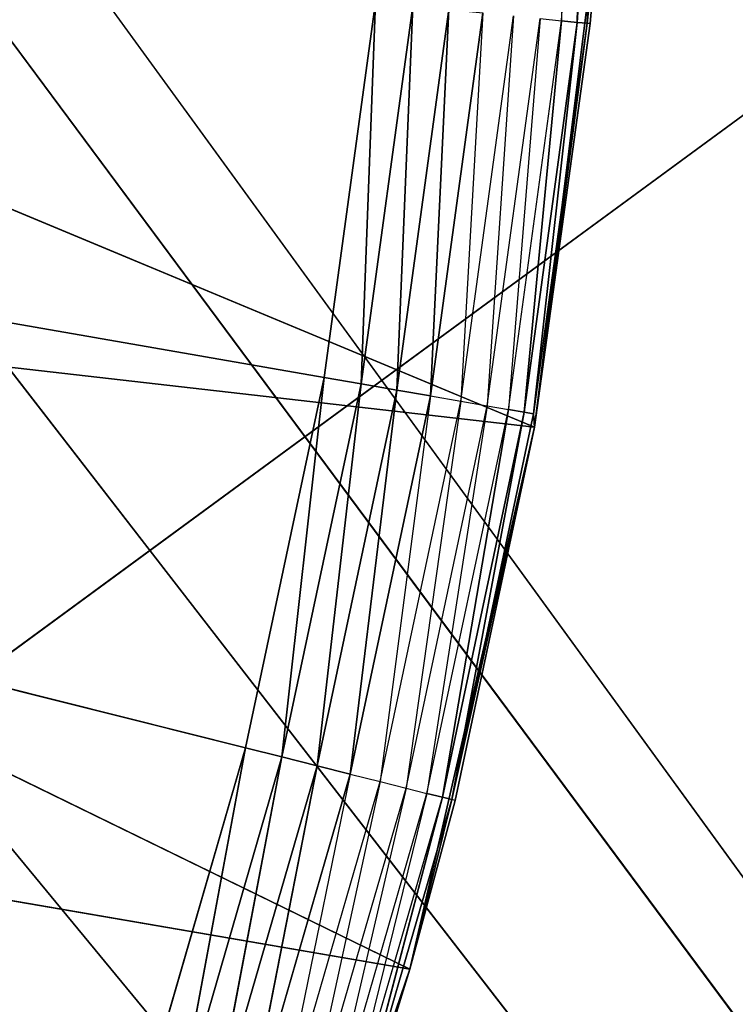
# Model space of a CAD drawing. Extents: x 0 to 6, y 0.1 to 15.2.
# Tile 205 of 256: x 5.4747 to 5.541, y 0.9351 to 1.0263. Entities that reach past the tile are written whole.
import ezdxf

# ---------------------------------------------------------------- set-up
doc = ezdxf.new("R2010")
doc.units = 0
doc.header["$LTSCALE"] = 2.54
doc.layers.get('0').update_dxf_attribs({"color": 13, "linetype": 'CONTINUOUS'})

# ---------------------------------------------------------------- blocks, each defined once
blk = doc.blocks.new('UCHWYT_NA__CI_GACZK__GIUMI')
at = {"color": 0}
for p, q in [((4.53, 0.2755, 4.016), (6.03, 1.3755, 4.016)), ((4.53, 0.2755, 4.016), (6.03, 1.3755, 4.016)), ((5.324448, 1.2455, 1.616), (6.03, 0.2755, 1.616)), ((5.324448, 1.2455, 1.616), (6.03, 0.2755, 1.616)), ((5.349495, 1.191787, 1.516), (6.03, 0.2755, 1.516)), ((5.349495, 1.191787, 1.516), (6.03, 0.2755, 1.516)), ((5.349495, 1.191787, 1.616), (6.03, 0.2755, 1.616)), ((5.349495, 1.191787, 1.616), (6.03, 0.2755, 1.616)), ((5.364835, 1.13454, 1.516), (6.03, 0.2755, 1.516)), ((5.364835, 1.13454, 1.516), (6.03, 0.2755, 1.516)), ((6.03, 0.2755, 1.616), (5.364835, 1.13454, 1.616)), ((6.03, 0.2755, 1.616), (5.364835, 1.13454, 1.616)), ((5.495607, 0.958837, 1.316), (5.03, 1.0755, 1.316)), ((5.03, 1.0755, 1.316), (5.50288, 0.993135, 1.316)), ((5.495607, 0.958837, 1.316), (5.03, 1.0755, 1.316)), ((5.03, 1.0755, 1.316), (5.50288, 0.993135, 1.316)), ((5.37, 1.0755, 1.516), (6.03, 0.2755, 1.516)), ((5.37, 1.0755, 1.516), (6.03, 0.2755, 1.516)), ((5.37, 1.0755, 1.616), (6.03, 0.2755, 1.616)), ((5.37, 1.0755, 1.616), (6.03, 0.2755, 1.616)), ((5.525149, 1.062462, 1.323144), (5.524866, 1.026155, 1.326)), ((5.524866, 1.026155, 1.326), (5.527148, 1.062409, 1.326)), ((5.527148, 1.062409, 1.326), (5.526332, 1.026008, 1.32916)), ((5.527148, 1.062409, 1.326), (5.526332, 1.026008, 1.32916)), ((5.526332, 1.026008, 1.32916), (5.528621, 1.06237, 1.32916)), ((5.526332, 1.026008, 1.32916), (5.528621, 1.06237, 1.32916)), ((5.528621, 1.06237, 1.32916), (5.52723, 1.025919, 1.332527)), ((5.528621, 1.06237, 1.32916), (5.52723, 1.025919, 1.332527)), ((5.52723, 1.025919, 1.332527), (5.529523, 1.062347, 1.332527)), ((5.52723, 1.025919, 1.332527), (5.529523, 1.062347, 1.332527)), ((5.522377, 0.988524, 1.516), (5.378939, 1.048263, 1.516)), ((5.522377, 0.988524, 1.516), (5.378939, 1.048263, 1.516)), ((5.52871, 1.039611, 1.516), (5.522377, 0.988524, 1.516)), ((5.52871, 1.039611, 1.516), (5.522377, 0.988524, 1.516)), ((5.52871, 1.039611, 1.336), (5.52723, 1.025919, 1.332527)), ((5.527533, 1.025889, 1.336), (5.52871, 1.039611, 1.516)), ((5.527533, 1.025889, 1.336), (5.52871, 1.039611, 1.516)), ((5.527533, 1.025889, 1.336), (5.52871, 1.039611, 1.336)), ((5.507631, 1.027873, 1.316), (5.50288, 0.993135, 1.316)), ((5.507631, 1.027873, 1.316), (5.50288, 0.993135, 1.316)), ((5.507631, 1.027873, 1.316), (5.506302, 0.992539, 1.316304)), ((5.507631, 1.027873, 1.316), (5.506302, 0.992539, 1.316304)), ((5.506302, 0.992539, 1.316304), (5.511087, 1.027528, 1.316304)), ((5.506302, 0.992539, 1.316304), (5.511087, 1.027528, 1.316304)), ((5.511087, 1.027528, 1.316304), (5.50962, 0.991961, 1.317206)), ((5.511087, 1.027528, 1.316304), (5.50962, 0.991961, 1.317206)), ((5.50962, 0.991961, 1.317206), (5.514438, 1.027194, 1.317206)), ((5.50962, 0.991961, 1.317206), (5.514438, 1.027194, 1.317206)), ((5.514438, 1.027194, 1.317206), (5.512732, 0.991419, 1.31868)), ((5.514438, 1.027194, 1.317206), (5.512732, 0.991419, 1.31868)), ((5.512732, 0.991419, 1.31868), (5.517582, 1.026881, 1.31868)), ((5.517582, 1.026881, 1.31868), (5.515546, 0.990929, 1.320679)), ((5.515546, 0.990929, 1.320679), (5.520424, 1.026597, 1.320679)), ((5.520424, 1.026597, 1.320679), (5.517974, 0.990506, 1.323144)), ((5.517974, 0.990506, 1.323144), (5.522876, 1.026353, 1.323144)), ((5.522876, 1.026353, 1.323144), (5.519944, 0.990163, 1.326)), ((5.519944, 0.990163, 1.326), (5.524866, 1.026155, 1.326)), ((5.524866, 1.026155, 1.326), (5.521395, 0.98991, 1.32916)), ((5.524866, 1.026155, 1.326), (5.521395, 0.98991, 1.32916)), ((5.521395, 0.98991, 1.32916), (5.526332, 1.026008, 1.32916)), ((5.521395, 0.98991, 1.32916), (5.526332, 1.026008, 1.32916)), ((5.526332, 1.026008, 1.32916), (5.522284, 0.989756, 1.332527)), ((5.526332, 1.026008, 1.32916), (5.522284, 0.989756, 1.332527)), ((5.522284, 0.989756, 1.332527), (5.52723, 1.025919, 1.332527)), ((5.522284, 0.989756, 1.332527), (5.52723, 1.025919, 1.332527)), ((5.522377, 0.988524, 1.336), (5.52723, 1.025919, 1.332527)), ((5.522377, 0.988524, 1.336), (5.52723, 1.025919, 1.332527)), ((5.522377, 0.988524, 1.336), (5.527533, 1.025889, 1.336)), ((5.527533, 1.025889, 1.336), (5.522377, 0.988524, 1.516)), ((5.527533, 1.025889, 1.336), (5.522377, 0.988524, 1.516)), ((5.522377, 0.988524, 1.336), (5.527533, 1.025889, 1.336)), ((5.522876, 1.026353, 1.323144), (5.524866, 1.026155, 1.326)), ((5.524866, 1.026155, 1.326), (5.526332, 1.026008, 1.32916)), ((5.524866, 1.026155, 1.326), (5.526332, 1.026008, 1.32916)), ((5.526332, 1.026008, 1.32916), (5.52723, 1.025919, 1.332527)), ((5.526332, 1.026008, 1.32916), (5.52723, 1.025919, 1.332527)), ((5.527533, 1.025889, 1.336), (5.52723, 1.025919, 1.332527)), ((5.510824, 0.938358, 1.516), (5.372947, 1.005589, 1.516)), ((5.510824, 0.938358, 1.516), (5.372947, 1.005589, 1.516)), ((5.522377, 0.988524, 1.516), (5.372947, 1.005589, 1.516)), ((5.522377, 0.988524, 1.516), (5.372947, 1.005589, 1.516)), ((5.50288, 0.993135, 1.316), (5.495607, 0.958837, 1.316)), ((5.50288, 0.993135, 1.316), (5.495607, 0.958837, 1.316)), ((5.50288, 0.993135, 1.316), (5.498975, 0.957993, 1.316304)), ((5.50288, 0.993135, 1.316), (5.498975, 0.957993, 1.316304)), ((5.50288, 0.993135, 1.316), (5.506302, 0.992539, 1.316304)), ((5.50288, 0.993135, 1.316), (5.506302, 0.992539, 1.316304)), ((5.498975, 0.957993, 1.316304), (5.506302, 0.992539, 1.316304)), ((5.498975, 0.957993, 1.316304), (5.506302, 0.992539, 1.316304)), ((5.506302, 0.992539, 1.316304), (5.502242, 0.957174, 1.317206)), ((5.506302, 0.992539, 1.316304), (5.502242, 0.957174, 1.317206)), ((5.502242, 0.957174, 1.317206), (5.50962, 0.991961, 1.317206)), ((5.502242, 0.957174, 1.317206), (5.50962, 0.991961, 1.317206)), ((5.50962, 0.991961, 1.317206), (5.505307, 0.956406, 1.31868)), ((5.50962, 0.991961, 1.317206), (5.505307, 0.956406, 1.31868)), ((5.506302, 0.992539, 1.316304), (5.50962, 0.991961, 1.317206)), ((5.506302, 0.992539, 1.316304), (5.50962, 0.991961, 1.317206)), ((5.50962, 0.991961, 1.317206), (5.512732, 0.991419, 1.31868)), ((5.50962, 0.991961, 1.317206), (5.512732, 0.991419, 1.31868)), ((5.505307, 0.956406, 1.31868), (5.512732, 0.991419, 1.31868)), ((5.512732, 0.991419, 1.31868), (5.508077, 0.955712, 1.320679)), ((5.508077, 0.955712, 1.320679), (5.515546, 0.990929, 1.320679)), ((5.515546, 0.990929, 1.320679), (5.510468, 0.955113, 1.323144)), ((5.512732, 0.991419, 1.31868), (5.515546, 0.990929, 1.320679)), ((5.515546, 0.990929, 1.320679), (5.517974, 0.990506, 1.323144)), ((5.510468, 0.955113, 1.323144), (5.517974, 0.990506, 1.323144)), ((5.517974, 0.990506, 1.323144), (5.512408, 0.954627, 1.326)), ((5.512408, 0.954627, 1.326), (5.519944, 0.990163, 1.326)), ((5.519944, 0.990163, 1.326), (5.513837, 0.954269, 1.32916)), ((5.519944, 0.990163, 1.326), (5.513837, 0.954269, 1.32916)), ((5.517974, 0.990506, 1.323144), (5.519944, 0.990163, 1.326)), ((5.519944, 0.990163, 1.326), (5.521395, 0.98991, 1.32916)), ((5.519944, 0.990163, 1.326), (5.521395, 0.98991, 1.32916)), ((5.513837, 0.954269, 1.32916), (5.521395, 0.98991, 1.32916)), ((5.513837, 0.954269, 1.32916), (5.521395, 0.98991, 1.32916)), ((5.521395, 0.98991, 1.32916), (5.514712, 0.95405, 1.332527)), ((5.521395, 0.98991, 1.32916), (5.514712, 0.95405, 1.332527)), ((5.514712, 0.95405, 1.332527), (5.522284, 0.989756, 1.332527)), ((5.514712, 0.95405, 1.332527), (5.522284, 0.989756, 1.332527)), ((5.521395, 0.98991, 1.32916), (5.522284, 0.989756, 1.332527)), ((5.521395, 0.98991, 1.32916), (5.522284, 0.989756, 1.332527)), ((5.522377, 0.988524, 1.336), (5.522284, 0.989756, 1.332527)), ((5.522377, 0.988524, 1.336), (5.522284, 0.989756, 1.332527)), ((5.522377, 0.988524, 1.516), (5.510824, 0.938358, 1.516)), ((5.522377, 0.988524, 1.516), (5.510824, 0.938358, 1.516)), ((5.522377, 0.988524, 1.336), (5.514712, 0.95405, 1.332527)), ((5.522377, 0.988524, 1.336), (5.514712, 0.95405, 1.332527)), ((5.522377, 0.988524, 1.516), (5.515007, 0.953976, 1.336)), ((5.515007, 0.953976, 1.336), (5.522377, 0.988524, 1.336)), ((5.522377, 0.988524, 1.516), (5.515007, 0.953976, 1.336)), ((5.515007, 0.953976, 1.336), (5.522377, 0.988524, 1.336)), ((5.522377, 0.988524, 1.336), (5.522377, 0.988524, 1.516)), ((5.522377, 0.988524, 1.336), (5.522377, 0.988524, 1.516)), ((5.510824, 0.938358, 1.516), (5.361756, 0.963975, 1.516)), ((5.510824, 0.938358, 1.516), (5.361756, 0.963975, 1.516)), ((5.495607, 0.958837, 1.316), (5.485849, 0.925161, 1.316)), ((5.495607, 0.958837, 1.316), (5.485849, 0.925161, 1.316)), ((5.495607, 0.958837, 1.316), (5.489147, 0.924073, 1.316304)), ((5.495607, 0.958837, 1.316), (5.489147, 0.924073, 1.316304)), ((5.495607, 0.958837, 1.316), (5.498975, 0.957993, 1.316304)), ((5.495607, 0.958837, 1.316), (5.498975, 0.957993, 1.316304)), ((5.489147, 0.924073, 1.316304), (5.498975, 0.957993, 1.316304)), ((5.489147, 0.924073, 1.316304), (5.498975, 0.957993, 1.316304)), ((5.498975, 0.957993, 1.316304), (5.492345, 0.923019, 1.317206)), ((5.498975, 0.957993, 1.316304), (5.492345, 0.923019, 1.317206)), ((5.492345, 0.923019, 1.317206), (5.502242, 0.957174, 1.317206)), ((5.492345, 0.923019, 1.317206), (5.502242, 0.957174, 1.317206)), ((5.502242, 0.957174, 1.317206), (5.495346, 0.922029, 1.31868)), ((5.502242, 0.957174, 1.317206), (5.495346, 0.922029, 1.31868)), ((5.498975, 0.957993, 1.316304), (5.502242, 0.957174, 1.317206)), ((5.498975, 0.957993, 1.316304), (5.502242, 0.957174, 1.317206)), ((5.502242, 0.957174, 1.317206), (5.505307, 0.956406, 1.31868)), ((5.502242, 0.957174, 1.317206), (5.505307, 0.956406, 1.31868)), ((5.495346, 0.922029, 1.31868), (5.505307, 0.956406, 1.31868)), ((5.505307, 0.956406, 1.31868), (5.498058, 0.921135, 1.320679)), ((5.505307, 0.956406, 1.31868), (5.508077, 0.955712, 1.320679)), ((5.498058, 0.921135, 1.320679), (5.508077, 0.955712, 1.320679)), ((5.508077, 0.955712, 1.320679), (5.500399, 0.920362, 1.323144)), ((5.508077, 0.955712, 1.320679), (5.510468, 0.955113, 1.323144)), ((5.500399, 0.920362, 1.323144), (5.510468, 0.955113, 1.323144)), ((5.510468, 0.955113, 1.323144), (5.502298, 0.919736, 1.326)), ((5.502298, 0.919736, 1.326), (5.512408, 0.954627, 1.326)), ((5.512408, 0.954627, 1.326), (5.503697, 0.919275, 1.32916)), ((5.510468, 0.955113, 1.323144), (5.512408, 0.954627, 1.326)), ((5.512408, 0.954627, 1.326), (5.513837, 0.954269, 1.32916)), ((5.503697, 0.919275, 1.32916), (5.513837, 0.954269, 1.32916)), ((5.513837, 0.954269, 1.32916), (5.504554, 0.918992, 1.332527)), ((5.513837, 0.954269, 1.32916), (5.504554, 0.918992, 1.332527)), ((5.504554, 0.918992, 1.332527), (5.514712, 0.95405, 1.332527)), ((5.504554, 0.918992, 1.332527), (5.514712, 0.95405, 1.332527)), ((5.510824, 0.938358, 1.336), (5.514712, 0.95405, 1.332527)), ((5.510824, 0.938358, 1.516), (5.515007, 0.953976, 1.336)), ((5.510824, 0.938358, 1.516), (5.515007, 0.953976, 1.336)), ((5.510824, 0.938358, 1.336), (5.515007, 0.953976, 1.336)), ((5.513837, 0.954269, 1.32916), (5.514712, 0.95405, 1.332527)), ((5.513837, 0.954269, 1.32916), (5.514712, 0.95405, 1.332527)), ((5.515007, 0.953976, 1.336), (5.514712, 0.95405, 1.332527)), ((5.510824, 0.938358, 1.516), (5.494175, 0.889646, 1.516)), ((5.510824, 0.938358, 1.516), (5.494175, 0.889646, 1.516)), ((5.510824, 0.938358, 1.336), (5.504554, 0.918992, 1.332527)), ((5.504842, 0.918897, 1.336), (5.510824, 0.938358, 1.516)), ((5.504842, 0.918897, 1.336), (5.510824, 0.938358, 1.516)), ((5.504842, 0.918897, 1.336), (5.510824, 0.938358, 1.336)), ((5.510824, 0.938358, 1.516), (5.510824, 0.938358, 1.336)), ((5.510824, 0.938358, 1.516), (5.510824, 0.938358, 1.336))]:
    blk.add_line(p, q, dxfattribs=at)
mesh = blk.add_polyface(dxfattribs=at)
corners = [(6.03, 14.8755, 1.616), (5.324448, 1.2455, 1.616), (6.03, 0.2755, 1.616)]
mesh.append_faces([[corners[k] for k in face] for face in [(0, 1, 2)]], dxfattribs={"color": 0})
mesh = blk.add_polyface(dxfattribs=at)
corners = [(6.03, 0.2755, 1.516), (5.349495, 1.191787, 1.516), (6.03, 14.8755, 1.516)]
mesh.append_faces([[corners[k] for k in face] for face in [(0, 1, 2)]], dxfattribs={"color": 0})
mesh = blk.add_polyface(dxfattribs=at)
corners = [(6.03, 0.2755, 4.116), (4.53, 1.3755, 4.116), (4.53, 0.2755, 4.116)]
mesh.append_faces([[corners[k] for k in face] for face in [(0, 1, 2)]], dxfattribs={"color": 0})
mesh = blk.add_polyface(dxfattribs=at)
corners = [(6.03, 1.3755, 4.116), (4.53, 1.3755, 4.116), (6.03, 0.2755, 4.116)]
mesh.append_faces([[corners[k] for k in face] for face in [(0, 1, 2)]], dxfattribs={"color": 0})
mesh = blk.add_polyface(dxfattribs=at)
corners = [(6.03, 0.2755, 4.016), (4.53, 0.2755, 4.016), (6.03, 1.3755, 4.016)]
mesh.append_faces([[corners[k] for k in face] for face in [(0, 1, 2)]], dxfattribs={"color": 0})
mesh = blk.add_polyface(dxfattribs=at)
corners = [(6.03, 1.3755, 4.016), (4.53, 0.2755, 4.016), (4.53, 1.3755, 4.016)]
mesh.append_faces([[corners[k] for k in face] for face in [(0, 1, 2)]], dxfattribs={"color": 0})
mesh = blk.add_polyface(dxfattribs=at)
corners = [(6.03, 0.2755, 1.616), (5.324448, 1.2455, 1.616), (5.349495, 1.191787, 1.616)]
mesh.append_faces([[corners[k] for k in face] for face in [(0, 1, 2)]], dxfattribs={"color": 0})
mesh = blk.add_polyface(dxfattribs=at)
corners = [(6.03, 0.2755, 1.516), (5.364835, 1.13454, 1.516), (5.349495, 1.191787, 1.516)]
mesh.append_faces([[corners[k] for k in face] for face in [(0, 1, 2)]], dxfattribs={"color": 0})
mesh = blk.add_polyface(dxfattribs=at)
corners = [(6.03, 0.2755, 1.616), (5.349495, 1.191787, 1.616), (5.364835, 1.13454, 1.616)]
mesh.append_faces([[corners[k] for k in face] for face in [(0, 1, 2)]], dxfattribs={"color": 0})
mesh = blk.add_polyface(dxfattribs=at)
corners = [(6.03, 0.2755, 1.516), (5.37, 1.0755, 1.516), (5.364835, 1.13454, 1.516)]
mesh.append_faces([[corners[k] for k in face] for face in [(0, 1, 2)]], dxfattribs={"color": 0})
mesh = blk.add_polyface(dxfattribs=at)
corners = [(6.03, 0.2755, 1.616), (5.364835, 1.13454, 1.616), (5.37, 1.0755, 1.616)]
mesh.append_faces([[corners[k] for k in face] for face in [(0, 1, 2)]], dxfattribs={"color": 0})
mesh = blk.add_polyface(dxfattribs=at)
corners = [(5.50288, 0.993135, 1.316), (5.495607, 0.958837, 1.316), (5.03, 1.0755, 1.316)]
mesh.append_faces([[corners[k] for k in face] for face in [(0, 1, 2)]], dxfattribs={"color": 0})
mesh = blk.add_polyface(dxfattribs=at)
corners = [(5.495607, 0.958837, 1.316), (5.485849, 0.925161, 1.316), (5.03, 1.0755, 1.316)]
mesh.append_faces([[corners[k] for k in face] for face in [(0, 1, 2)]], dxfattribs={"color": 0})
mesh = blk.add_polyface(dxfattribs=at)
corners = [(5.485849, 0.925161, 1.316), (5.473659, 0.892287, 1.316), (5.03, 1.0755, 1.316)]
mesh.append_faces([[corners[k] for k in face] for face in [(0, 1, 2)]], dxfattribs={"color": 0})
mesh = blk.add_polyface(dxfattribs=at)
corners = [(5.507631, 1.027873, 1.316), (5.50288, 0.993135, 1.316), (5.03, 1.0755, 1.316)]
mesh.append_faces([[corners[k] for k in face] for face in [(0, 1, 2)]], dxfattribs={"color": 0})
mesh = blk.add_polyface(dxfattribs=at)
corners = [(6.03, 0.2755, 1.516), (5.364835, 1.01646, 1.516), (5.37, 1.0755, 1.516)]
mesh.append_faces([[corners[k] for k in face] for face in [(0, 1, 2)]], dxfattribs={"color": 0})
mesh = blk.add_polyface(dxfattribs=at)
corners = [(6.03, 0.2755, 1.616), (5.37, 1.0755, 1.616), (5.364835, 1.01646, 1.616)]
mesh.append_faces([[corners[k] for k in face] for face in [(0, 1, 2)]], dxfattribs={"color": 0})
mesh = blk.add_polyface(dxfattribs=at)
corners = [(5.527148, 1.062409, 1.326), (5.526332, 1.026008, 1.32916), (5.524866, 1.026155, 1.326)]
mesh.append_faces([[corners[k] for k in face] for face in [(0, 1, 2)]], dxfattribs={"color": 0})
mesh = blk.add_polyface(dxfattribs=at)
corners = [(5.527148, 1.062409, 1.326), (5.528621, 1.06237, 1.32916), (5.526332, 1.026008, 1.32916)]
mesh.append_faces([[corners[k] for k in face] for face in [(0, 1, 2)]], dxfattribs={"color": 0})
mesh = blk.add_polyface(dxfattribs=at)
corners = [(5.528621, 1.06237, 1.32916), (5.52723, 1.025919, 1.332527), (5.526332, 1.026008, 1.32916)]
mesh.append_faces([[corners[k] for k in face] for face in [(0, 1, 2)]], dxfattribs={"color": 0})
mesh = blk.add_polyface(dxfattribs=at)
corners = [(5.528621, 1.06237, 1.32916), (5.529523, 1.062347, 1.332527), (5.52723, 1.025919, 1.332527)]
mesh.append_faces([[corners[k] for k in face] for face in [(0, 1, 2)]], dxfattribs={"color": 0})
mesh = blk.add_polyface(dxfattribs=at)
corners = [(5.529523, 1.062347, 1.332527), (5.52871, 1.039611, 1.336), (5.52723, 1.025919, 1.332527)]
mesh.append_faces([[corners[k] for k in face] for face in [(0, 1, 2)]], dxfattribs={"color": 0})
mesh = blk.add_polyface(dxfattribs=at)
corners = [(5.522377, 0.988524, 1.516), (5.378939, 1.048263, 1.516), (5.372947, 1.005589, 1.516)]
mesh.append_faces([[corners[k] for k in face] for face in [(0, 1, 2)]], dxfattribs={"color": 0})
mesh = blk.add_polyface(dxfattribs=at)
corners = [(5.52871, 1.039611, 1.516), (5.378939, 1.048263, 1.516), (5.522377, 0.988524, 1.516)]
mesh.append_faces([[corners[k] for k in face] for face in [(0, 1, 2)]], dxfattribs={"color": 0})
mesh = blk.add_polyface(dxfattribs=at)
corners = [(5.52871, 1.039611, 1.516), (5.522377, 0.988524, 1.516), (5.527533, 1.025889, 1.336)]
mesh.append_faces([[corners[k] for k in face] for face in [(0, 1, 2)]], dxfattribs={"color": 0})
mesh = blk.add_polyface(dxfattribs=at)
corners = [(5.52871, 1.039611, 1.516), (5.527533, 1.025889, 1.336), (5.52871, 1.039611, 1.336)]
mesh.append_faces([[corners[k] for k in face] for face in [(0, 1, 2)]], dxfattribs={"color": 0})
mesh = blk.add_polyface(dxfattribs=at)
corners = [(5.507631, 1.027873, 1.316), (5.506302, 0.992539, 1.316304), (5.50288, 0.993135, 1.316)]
mesh.append_faces([[corners[k] for k in face] for face in [(0, 1, 2)]], dxfattribs={"color": 0})
mesh = blk.add_polyface(dxfattribs=at)
corners = [(5.511087, 1.027528, 1.316304), (5.506302, 0.992539, 1.316304), (5.507631, 1.027873, 1.316)]
mesh.append_faces([[corners[k] for k in face] for face in [(0, 1, 2)]], dxfattribs={"color": 0})
mesh = blk.add_polyface(dxfattribs=at)
corners = [(5.511087, 1.027528, 1.316304), (5.50962, 0.991961, 1.317206), (5.506302, 0.992539, 1.316304)]
mesh.append_faces([[corners[k] for k in face] for face in [(0, 1, 2)]], dxfattribs={"color": 0})
mesh = blk.add_polyface(dxfattribs=at)
corners = [(5.514438, 1.027194, 1.317206), (5.50962, 0.991961, 1.317206), (5.511087, 1.027528, 1.316304)]
mesh.append_faces([[corners[k] for k in face] for face in [(0, 1, 2)]], dxfattribs={"color": 0})
mesh = blk.add_polyface(dxfattribs=at)
corners = [(5.514438, 1.027194, 1.317206), (5.512732, 0.991419, 1.31868), (5.50962, 0.991961, 1.317206)]
mesh.append_faces([[corners[k] for k in face] for face in [(0, 1, 2)]], dxfattribs={"color": 0})
mesh = blk.add_polyface(dxfattribs=at)
corners = [(5.517582, 1.026881, 1.31868), (5.512732, 0.991419, 1.31868), (5.514438, 1.027194, 1.317206)]
mesh.append_faces([[corners[k] for k in face] for face in [(0, 1, 2)]], dxfattribs={"color": 0})
mesh = blk.add_polyface(dxfattribs=at)
corners = [(5.524866, 1.026155, 1.326), (5.521395, 0.98991, 1.32916), (5.519944, 0.990163, 1.326)]
mesh.append_faces([[corners[k] for k in face] for face in [(0, 1, 2)]], dxfattribs={"color": 0})
mesh = blk.add_polyface(dxfattribs=at)
corners = [(5.524866, 1.026155, 1.326), (5.526332, 1.026008, 1.32916), (5.521395, 0.98991, 1.32916)]
mesh.append_faces([[corners[k] for k in face] for face in [(0, 1, 2)]], dxfattribs={"color": 0})
mesh = blk.add_polyface(dxfattribs=at)
corners = [(5.526332, 1.026008, 1.32916), (5.522284, 0.989756, 1.332527), (5.521395, 0.98991, 1.32916)]
mesh.append_faces([[corners[k] for k in face] for face in [(0, 1, 2)]], dxfattribs={"color": 0})
mesh = blk.add_polyface(dxfattribs=at)
corners = [(5.526332, 1.026008, 1.32916), (5.52723, 1.025919, 1.332527), (5.522284, 0.989756, 1.332527)]
mesh.append_faces([[corners[k] for k in face] for face in [(0, 1, 2)]], dxfattribs={"color": 0})
mesh = blk.add_polyface(dxfattribs=at)
corners = [(5.52723, 1.025919, 1.332527), (5.522377, 0.988524, 1.336), (5.522284, 0.989756, 1.332527)]
mesh.append_faces([[corners[k] for k in face] for face in [(0, 1, 2)]], dxfattribs={"color": 0})
mesh = blk.add_polyface(dxfattribs=at)
corners = [(5.52723, 1.025919, 1.332527), (5.527533, 1.025889, 1.336), (5.522377, 0.988524, 1.336)]
mesh.append_faces([[corners[k] for k in face] for face in [(0, 1, 2)]], dxfattribs={"color": 0})
mesh = blk.add_polyface(dxfattribs=at)
corners = [(5.527533, 1.025889, 1.336), (5.522377, 0.988524, 1.516), (5.522377, 0.988524, 1.336)]
mesh.append_faces([[corners[k] for k in face] for face in [(0, 1, 2)]], dxfattribs={"color": 0})
mesh = blk.add_polyface(dxfattribs=at)
corners = [(6.03, 0.2755, 1.616), (1.364835, 1.01646, 1.616), (1.349495, 0.959213, 1.616)]
mesh.append_faces([[corners[k] for k in face] for face in [(0, 1, 2)]], dxfattribs={"color": 0})
mesh = blk.add_polyface(dxfattribs=at)
corners = [(6.03, 0.2755, 1.616), (4.970959, 0.740665, 1.616), (1.364835, 1.01646, 1.616)]
mesh.append_faces([[corners[k] for k in face] for face in [(0, 1, 2)]], dxfattribs={"color": 0})
mesh = blk.add_polyface(dxfattribs=at)
corners = [(6.03, 0.2755, 1.516), (5.349495, 0.959213, 1.516), (5.364835, 1.01646, 1.516)]
mesh.append_faces([[corners[k] for k in face] for face in [(0, 1, 2)]], dxfattribs={"color": 0})
mesh = blk.add_polyface(dxfattribs=at)
corners = [(6.03, 0.2755, 1.616), (5.364835, 1.01646, 1.616), (5.349495, 0.959213, 1.616)]
mesh.append_faces([[corners[k] for k in face] for face in [(0, 1, 2)]], dxfattribs={"color": 0})
mesh = blk.add_polyface(dxfattribs=at)
corners = [(5.510824, 0.938358, 1.516), (5.372947, 1.005589, 1.516), (5.361756, 0.963975, 1.516)]
mesh.append_faces([[corners[k] for k in face] for face in [(0, 1, 2)]], dxfattribs={"color": 0})
mesh = blk.add_polyface(dxfattribs=at)
corners = [(5.522377, 0.988524, 1.516), (5.372947, 1.005589, 1.516), (5.510824, 0.938358, 1.516)]
mesh.append_faces([[corners[k] for k in face] for face in [(0, 1, 2)]], dxfattribs={"color": 0})
mesh = blk.add_polyface(dxfattribs=at)
corners = [(5.50288, 0.993135, 1.316), (5.498975, 0.957993, 1.316304), (5.495607, 0.958837, 1.316)]
mesh.append_faces([[corners[k] for k in face] for face in [(0, 1, 2)]], dxfattribs={"color": 0})
mesh = blk.add_polyface(dxfattribs=at)
corners = [(5.506302, 0.992539, 1.316304), (5.498975, 0.957993, 1.316304), (5.50288, 0.993135, 1.316)]
mesh.append_faces([[corners[k] for k in face] for face in [(0, 1, 2)]], dxfattribs={"color": 0})
mesh = blk.add_polyface(dxfattribs=at)
corners = [(5.506302, 0.992539, 1.316304), (5.502242, 0.957174, 1.317206), (5.498975, 0.957993, 1.316304)]
mesh.append_faces([[corners[k] for k in face] for face in [(0, 1, 2)]], dxfattribs={"color": 0})
mesh = blk.add_polyface(dxfattribs=at)
corners = [(5.50962, 0.991961, 1.317206), (5.502242, 0.957174, 1.317206), (5.506302, 0.992539, 1.316304)]
mesh.append_faces([[corners[k] for k in face] for face in [(0, 1, 2)]], dxfattribs={"color": 0})
mesh = blk.add_polyface(dxfattribs=at)
corners = [(5.50962, 0.991961, 1.317206), (5.505307, 0.956406, 1.31868), (5.502242, 0.957174, 1.317206)]
mesh.append_faces([[corners[k] for k in face] for face in [(0, 1, 2)]], dxfattribs={"color": 0})
mesh = blk.add_polyface(dxfattribs=at)
corners = [(5.512732, 0.991419, 1.31868), (5.505307, 0.956406, 1.31868), (5.50962, 0.991961, 1.317206)]
mesh.append_faces([[corners[k] for k in face] for face in [(0, 1, 2)]], dxfattribs={"color": 0})
mesh = blk.add_polyface(dxfattribs=at)
corners = [(5.519944, 0.990163, 1.326), (5.513837, 0.954269, 1.32916), (5.512408, 0.954627, 1.326)]
mesh.append_faces([[corners[k] for k in face] for face in [(0, 1, 2)]], dxfattribs={"color": 0})
mesh = blk.add_polyface(dxfattribs=at)
corners = [(5.519944, 0.990163, 1.326), (5.521395, 0.98991, 1.32916), (5.513837, 0.954269, 1.32916)]
mesh.append_faces([[corners[k] for k in face] for face in [(0, 1, 2)]], dxfattribs={"color": 0})
mesh = blk.add_polyface(dxfattribs=at)
corners = [(5.521395, 0.98991, 1.32916), (5.514712, 0.95405, 1.332527), (5.513837, 0.954269, 1.32916)]
mesh.append_faces([[corners[k] for k in face] for face in [(0, 1, 2)]], dxfattribs={"color": 0})
mesh = blk.add_polyface(dxfattribs=at)
corners = [(5.521395, 0.98991, 1.32916), (5.522284, 0.989756, 1.332527), (5.514712, 0.95405, 1.332527)]
mesh.append_faces([[corners[k] for k in face] for face in [(0, 1, 2)]], dxfattribs={"color": 0})
mesh = blk.add_polyface(dxfattribs=at)
corners = [(5.522284, 0.989756, 1.332527), (5.522377, 0.988524, 1.336), (5.514712, 0.95405, 1.332527)]
mesh.append_faces([[corners[k] for k in face] for face in [(0, 1, 2)]], dxfattribs={"color": 0})
mesh = blk.add_polyface(dxfattribs=at)
corners = [(5.522377, 0.988524, 1.516), (5.510824, 0.938358, 1.516), (5.515007, 0.953976, 1.336)]
mesh.append_faces([[corners[k] for k in face] for face in [(0, 1, 2)]], dxfattribs={"color": 0})
mesh = blk.add_polyface(dxfattribs=at)
corners = [(5.522377, 0.988524, 1.336), (5.515007, 0.953976, 1.336), (5.514712, 0.95405, 1.332527)]
mesh.append_faces([[corners[k] for k in face] for face in [(0, 1, 2)]], dxfattribs={"color": 0})
mesh = blk.add_polyface(dxfattribs=at)
corners = [(5.522377, 0.988524, 1.516), (5.515007, 0.953976, 1.336), (5.522377, 0.988524, 1.336)]
mesh.append_faces([[corners[k] for k in face] for face in [(0, 1, 2)]], dxfattribs={"color": 0})
mesh = blk.add_polyface(dxfattribs=at)
corners = [(5.494175, 0.889646, 1.516), (5.361756, 0.963975, 1.516), (5.345536, 0.924051, 1.516)]
mesh.append_faces([[corners[k] for k in face] for face in [(0, 1, 2)]], dxfattribs={"color": 0})
mesh = blk.add_polyface(dxfattribs=at)
corners = [(5.510824, 0.938358, 1.516), (5.361756, 0.963975, 1.516), (5.494175, 0.889646, 1.516)]
mesh.append_faces([[corners[k] for k in face] for face in [(0, 1, 2)]], dxfattribs={"color": 0})
mesh = blk.add_polyface(dxfattribs=at)
corners = [(6.03, 0.2755, 1.616), (1.349495, 0.959213, 1.616), (1.324449, 0.9055, 1.616)]
mesh.append_faces([[corners[k] for k in face] for face in [(0, 1, 2)]], dxfattribs={"color": 0})
mesh = blk.add_polyface(dxfattribs=at)
corners = [(6.03, 0.2755, 1.516), (5.324448, 0.9055, 1.516), (5.349495, 0.959213, 1.516)]
mesh.append_faces([[corners[k] for k in face] for face in [(0, 1, 2)]], dxfattribs={"color": 0})
mesh = blk.add_polyface(dxfattribs=at)
corners = [(6.03, 0.2755, 1.616), (5.349495, 0.959213, 1.616), (5.324448, 0.9055, 1.616)]
mesh.append_faces([[corners[k] for k in face] for face in [(0, 1, 2)]], dxfattribs={"color": 0})
mesh = blk.add_polyface(dxfattribs=at)
corners = [(5.495607, 0.958837, 1.316), (5.489147, 0.924073, 1.316304), (5.485849, 0.925161, 1.316)]
mesh.append_faces([[corners[k] for k in face] for face in [(0, 1, 2)]], dxfattribs={"color": 0})
mesh = blk.add_polyface(dxfattribs=at)
corners = [(5.498975, 0.957993, 1.316304), (5.489147, 0.924073, 1.316304), (5.495607, 0.958837, 1.316)]
mesh.append_faces([[corners[k] for k in face] for face in [(0, 1, 2)]], dxfattribs={"color": 0})
mesh = blk.add_polyface(dxfattribs=at)
corners = [(5.498975, 0.957993, 1.316304), (5.492345, 0.923019, 1.317206), (5.489147, 0.924073, 1.316304)]
mesh.append_faces([[corners[k] for k in face] for face in [(0, 1, 2)]], dxfattribs={"color": 0})
mesh = blk.add_polyface(dxfattribs=at)
corners = [(5.502242, 0.957174, 1.317206), (5.492345, 0.923019, 1.317206), (5.498975, 0.957993, 1.316304)]
mesh.append_faces([[corners[k] for k in face] for face in [(0, 1, 2)]], dxfattribs={"color": 0})
mesh = blk.add_polyface(dxfattribs=at)
corners = [(5.502242, 0.957174, 1.317206), (5.495346, 0.922029, 1.31868), (5.492345, 0.923019, 1.317206)]
mesh.append_faces([[corners[k] for k in face] for face in [(0, 1, 2)]], dxfattribs={"color": 0})
mesh = blk.add_polyface(dxfattribs=at)
corners = [(5.505307, 0.956406, 1.31868), (5.495346, 0.922029, 1.31868), (5.502242, 0.957174, 1.317206)]
mesh.append_faces([[corners[k] for k in face] for face in [(0, 1, 2)]], dxfattribs={"color": 0})
mesh = blk.add_polyface(dxfattribs=at)
corners = [(5.513837, 0.954269, 1.32916), (5.504554, 0.918992, 1.332527), (5.503697, 0.919275, 1.32916)]
mesh.append_faces([[corners[k] for k in face] for face in [(0, 1, 2)]], dxfattribs={"color": 0})
mesh = blk.add_polyface(dxfattribs=at)
corners = [(5.513837, 0.954269, 1.32916), (5.514712, 0.95405, 1.332527), (5.504554, 0.918992, 1.332527)]
mesh.append_faces([[corners[k] for k in face] for face in [(0, 1, 2)]], dxfattribs={"color": 0})
mesh = blk.add_polyface(dxfattribs=at)
corners = [(5.514712, 0.95405, 1.332527), (5.510824, 0.938358, 1.336), (5.504554, 0.918992, 1.332527)]
mesh.append_faces([[corners[k] for k in face] for face in [(0, 1, 2)]], dxfattribs={"color": 0})
mesh = blk.add_polyface(dxfattribs=at)
corners = [(5.515007, 0.953976, 1.336), (5.510824, 0.938358, 1.516), (5.510824, 0.938358, 1.336)]
mesh.append_faces([[corners[k] for k in face] for face in [(0, 1, 2)]], dxfattribs={"color": 0})
mesh = blk.add_polyface(dxfattribs=at)
corners = [(5.510824, 0.938358, 1.516), (5.494175, 0.889646, 1.516), (5.504842, 0.918897, 1.336)]
mesh.append_faces([[corners[k] for k in face] for face in [(0, 1, 2)]], dxfattribs={"color": 0})
mesh = blk.add_polyface(dxfattribs=at)
corners = [(5.510824, 0.938358, 1.516), (5.504842, 0.918897, 1.336), (5.510824, 0.938358, 1.336)]
mesh.append_faces([[corners[k] for k in face] for face in [(0, 1, 2)]], dxfattribs={"color": 0})

msp = doc.modelspace()

# ---------------------------------------------------------------- block references
at = {"color": 0}
msp.add_blockref('UCHWYT_NA__CI_GACZK__GIUMI', (0, 0), dxfattribs=at)

doc.saveas('drawing.dxf')
